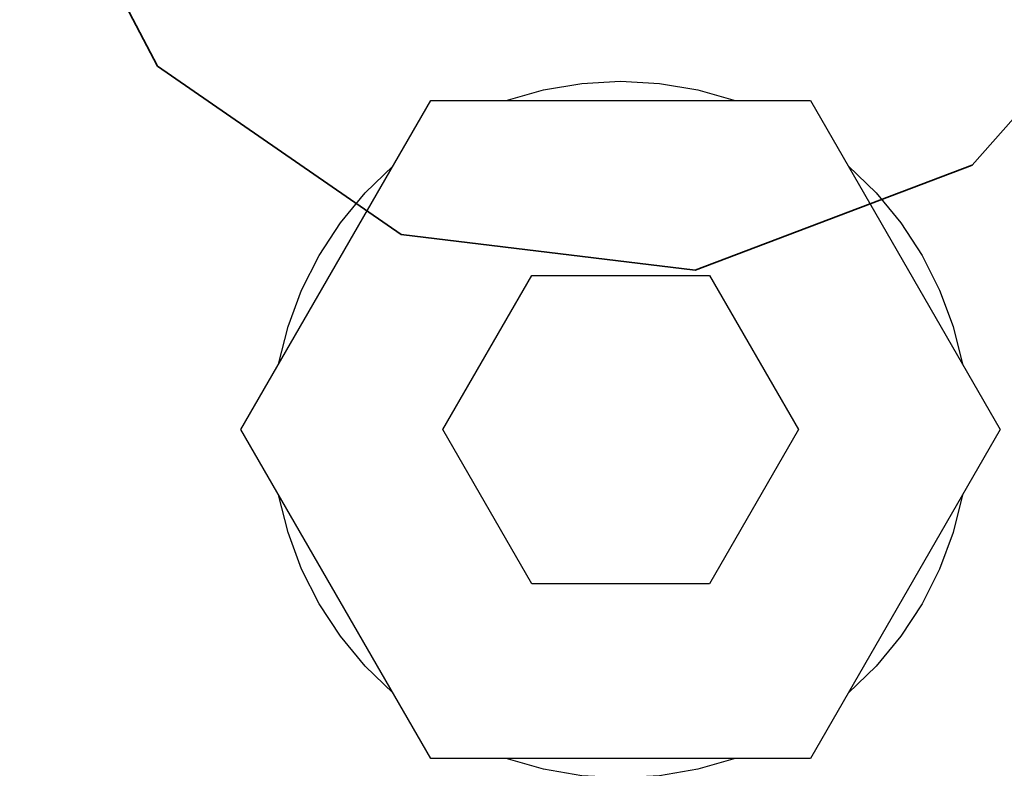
# Model space of a CAD drawing. Header units: millimetres. Extents: x 0 to 1340, y 0 to 800.
# Tile 50 of 100: x 277.41 to 281.65, y 266.88 to 270.1. Entities that reach past the tile are written whole.
import ezdxf

# ---------------------------------------------------------------- set-up
doc = ezdxf.new("R2010")
doc.units = ezdxf.units.MM
doc.layers.add('ELEC', color=7, linetype='Continuous', lineweight=30, true_color=0x9650aa)
doc.layers.add('OUTLINE', color=7, linetype='Continuous', lineweight=35, true_color=0x141414)

msp = doc.modelspace()

# ---------------------------------------------------------------- linework, layer by layer
at = {"layer": 'ELEC'}
for points in [[(279.507, 269.75), (279.6679, 269.7961), (279.8329, 269.824), (280, 269.8333), (280.1671, 269.824), (280.3321, 269.7961), (280.493, 269.75)], [(278.3642, 268.3333), (279.1821, 269.75)], [(279.1821, 269.75), (280.8179, 269.75)], [(280.8179, 269.75), (281.6358, 268.3333)], [(278.5266, 268.6147), (278.5671, 268.7771), (278.6255, 268.934), (278.701, 269.0833), (278.7926, 269.2234), (278.8993, 269.3523), (279.0196, 269.4686)], [(280.9804, 269.4686), (281.1007, 269.3523), (281.2074, 269.2234), (281.299, 269.0833), (281.3745, 268.934), (281.4329, 268.7771), (281.4734, 268.6147)], [(279.2333, 268.3333), (279.6167, 268.9973), (280.3833, 268.9973), (280.7667, 268.3333), (280.3833, 267.6694), (279.6167, 267.6694), (279.2333, 268.3333)], [(279.1821, 266.9167), (278.3642, 268.3333)], [(281.6358, 268.3333), (280.8179, 266.9167)], [(279.0196, 267.198), (278.8993, 267.3143), (278.7926, 267.4433), (278.701, 267.5833), (278.6255, 267.7327), (278.5671, 267.8896), (278.5266, 268.052)], [(281.4734, 268.052), (281.4329, 267.8896), (281.3745, 267.7327), (281.299, 267.5833), (281.2074, 267.4433), (281.1007, 267.3143), (280.9804, 267.198)], [(280.8179, 266.9167), (279.1821, 266.9167)], [(280.493, 266.9167), (280.3321, 266.8706), (280.1671, 266.8427), (280, 266.8333), (279.8329, 266.8427), (279.6679, 266.8706), (279.507, 266.9167)]]:
    msp.add_lwpolyline(points, dxfattribs=at)
at = {"layer": 'OUTLINE'}
msp.add_lwpolyline([(282.6667, 271.6667), (282.3612, 272.9059), (281.5148, 273.8613), (280.3214, 274.3139), (279.0544, 274.16), (278.004, 273.435), (277.4108, 272.3048), (277.4108, 271.0285), (278.004, 269.8983), (279.0544, 269.1733), (280.3214, 269.0194), (281.5148, 269.472), (282.3612, 270.4274), (282.6667, 271.6667)], dxfattribs=at)

doc.saveas('drawing.dxf')
